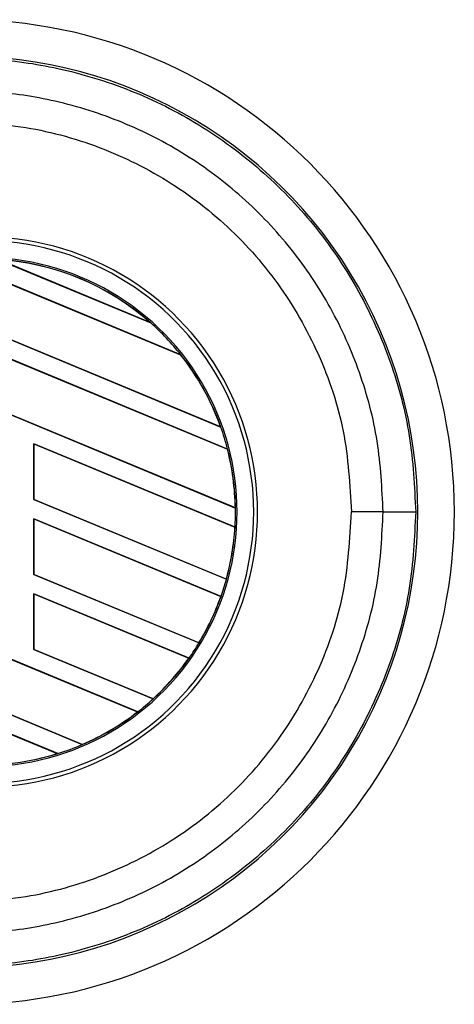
# Model space of a CAD drawing. Header units: millimetres. Extents: x 0 to 528, y 0 to 297.
# Tile 21 of 21: x 521.54 to 527.75, y 230.05 to 244.09. Entities that reach past the tile are written whole.
import ezdxf

# ---------------------------------------------------------------- set-up
doc = ezdxf.new("R2010")
doc.units = ezdxf.units.MM

msp = doc.modelspace()

# ---------------------------------------------------------------- linework, layer by layer
at = {"color": 7, "linetype": 'Continuous', "lineweight": 25}
for p, q in [((523.8427, 239.3137), (520.584, 240.6635)), ((520.5863, 240.6613), (523.8398, 239.3136)), ((521.2265, 240.6727), (523.4147, 239.7664)), ((523.4056, 239.7714), (521.2365, 240.6698)), ((524.4121, 238.2844), (520.1838, 240.0358)), ((520.1838, 240.0346), (524.4155, 238.2818)), ((524.512, 237.9664), (520.1838, 239.7592)), ((520.1838, 239.758), (524.5097, 237.9661)), ((523.4145, 239.7665), (523.4056, 239.7714)), ((523.4147, 239.7664), (523.4145, 239.7665)), ((523.8398, 239.3136), (523.8426, 239.3137)), ((523.8426, 239.3137), (523.8427, 239.3137)), ((524.6224, 237.1272), (520.1838, 238.9658)), ((520.1838, 238.9646), (524.6248, 237.125)), ((524.4154, 238.2818), (524.4121, 238.2844)), ((524.4155, 238.2818), (524.4154, 238.2818)), ((524.6186, 236.8522), (521.7424, 238.0435)), ((521.7424, 238.0435), (521.7424, 237.2489)), ((521.7447, 238.0414), (521.7424, 238.0435)), ((521.7447, 237.2492), (521.7447, 238.0414)), ((521.7447, 238.0414), (524.6163, 236.8519)), ((524.5097, 237.9661), (524.5119, 237.9664)), ((524.5119, 237.9664), (524.512, 237.9664)), ((521.7424, 237.2489), (521.7447, 237.2492)), ((521.7424, 237.2489), (524.495, 236.1088)), ((524.4931, 236.1108), (521.7447, 237.2492)), ((524.6247, 237.1251), (524.6224, 237.1272)), ((524.6248, 237.125), (524.6247, 237.1251)), ((526.7343, 237.0695), (526.2818, 237.0695)), ((524.4183, 235.8651), (521.7424, 236.9735)), ((521.7424, 236.9735), (521.7424, 236.1789)), ((521.7447, 236.9713), (521.7424, 236.9735)), ((521.7447, 236.1792), (521.7447, 236.9713)), ((521.7447, 236.9713), (524.4158, 235.8649)), ((524.6163, 236.8519), (524.6186, 236.8522)), ((524.6186, 236.8522), (524.6186, 236.8522)), ((521.7424, 236.1789), (521.7447, 236.1792)), ((521.7424, 236.1789), (524.1038, 235.2008)), ((524.1022, 235.2026), (521.7447, 236.1792)), ((524.4949, 236.1088), (524.4931, 236.1108)), ((524.495, 236.1088), (524.4949, 236.1088)), ((523.9618, 234.9842), (521.7424, 235.9035)), ((521.7424, 235.9035), (521.7424, 235.1088)), ((521.7447, 235.9013), (521.7424, 235.9035)), ((521.7447, 235.9013), (523.959, 234.9841)), ((521.7447, 235.1091), (521.7447, 235.9013)), ((524.4158, 235.8649), (524.4182, 235.8651)), ((524.4182, 235.8651), (524.4183, 235.8651)), ((523.2285, 234.2179), (520.1838, 235.479)), ((520.1838, 235.4778), (523.225, 234.2181)), ((524.1037, 235.2008), (524.1022, 235.2026)), ((524.1038, 235.2008), (524.1037, 235.2008)), ((521.7424, 235.1088), (521.7447, 235.1091)), ((521.7424, 235.1088), (523.4478, 234.4024)), ((523.4463, 234.4043), (521.7447, 235.1091)), ((523.959, 234.9841), (523.9617, 234.9842)), ((523.9617, 234.9842), (523.9618, 234.9842)), ((522.4348, 233.7532), (520.1838, 234.6856)), ((520.1838, 234.6844), (522.4363, 233.7514)), ((522.0841, 233.6218), (520.1838, 234.409)), ((520.1838, 234.4078), (522.0791, 233.6227)), ((523.4477, 234.4025), (523.4463, 234.4043)), ((523.4478, 234.4024), (523.4477, 234.4025)), ((523.225, 234.2181), (523.2284, 234.2179)), ((523.2284, 234.2179), (523.2285, 234.2179)), ((522.4362, 233.7514), (522.4348, 233.7532)), ((522.4363, 233.7514), (522.4362, 233.7514)), ((522.0791, 233.6227), (522.084, 233.6219)), ((522.084, 233.6219), (522.0841, 233.6218))]:
    msp.add_line(p, q, dxfattribs=at)
for centre, radius, start, end in [((520.7272, 237.0695), 7.0242, 270, 90), ((520.7272, 237.0695), 6.5027, 265.18028, 94.81972), ((521.0158, 237.0695), 3.9243, 267.5, 92.5), ((521.0158, 237.0695), 3.8691, 267.5, 92.5), ((521.0158, 237.0695), 3.6321, 267.5, 92.5), ((521.0158, 237.0695), 3.6094, 48.34691, 86.65309), ((521.0158, 237.0695), 3.6093, 48.35056, 86.64944), ((521.0158, 237.0695), 3.6071, 48.50755, 86.49245), ((521.0158, 237.0695), 3.6094, 38.44471, 48.34691), ((521.0158, 237.0695), 3.6071, 19.68237, 38.47326), ((521.0158, 237.0695), 3.6093, 19.6263, 38.44589), ((521.0158, 237.0695), 3.6094, 19.62504, 38.44471), ((521.0158, 237.0695), 3.6094, 14.38831, 19.62504), ((521.0158, 237.0695), 3.6071, 0.91722, 14.39314), ((521.0158, 237.0695), 3.6093, 0.88252, 14.38869), ((521.0158, 237.0695), 3.6094, 0.8818, 14.38831), ((521.0158, 237.0695), 3.6094, 356.54814, 0.8818), ((526.8301, 616.2666), 379.1971, 269.985518, 270.05581), ((521.0158, 237.0695), 3.6071, 344.58576, 356.54166), ((521.0158, 237.0695), 3.6093, 344.56347, 356.54818), ((521.0158, 237.0695), 3.6094, 344.56307, 356.54814), ((521.0158, 237.0695), 3.6094, 340.50758, 344.56307), ((521.0158, 237.0695), 3.6071, 328.83169, 340.49144), ((521.0158, 237.0695), 3.6093, 328.81915, 340.50735), ((521.0158, 237.0695), 3.6094, 328.81902, 340.50758), ((521.0158, 237.0695), 3.6094, 324.70717, 328.81902), ((521.0158, 237.0695), 3.6071, 312.36308, 324.68039), ((521.0158, 237.0695), 3.6093, 312.36013, 324.70666), ((521.0158, 237.0695), 3.6094, 312.36028, 324.70717), ((521.0158, 237.0695), 3.6094, 307.80908, 312.36028), ((521.0158, 237.0695), 3.6071, 293.16504, 307.76752), ((521.0158, 237.0695), 3.6093, 293.17491, 307.80821), ((521.0158, 237.0695), 3.6094, 293.17547, 307.80908), ((521.0158, 237.0695), 3.6094, 287.21651, 293.17547), ((521.0158, 237.0695), 3.6093, 267.5, 287.2149), ((521.0158, 237.0695), 3.6094, 267.5, 287.21651), ((521.0158, 237.0695), 3.6071, 267.5, 287.14432)]:
    msp.add_arc(centre, radius, start, end, dxfattribs=at)
for points, knots in [([(520.1834, 243.5189), (520.5129, 243.5319), (521.172, 243.5577), (522.188, 243.402), (523.1993, 243.0836), (524.1748, 242.5841), (525.0505, 241.9257), (525.8057, 241.1321), (526.4148, 240.2209), (526.8621, 239.2221), (527.1451, 238.161), (527.1814, 237.4335), (527.1995, 237.0697)], [0, 0, 0, 0, 0.0923125, 0.1846249, 0.286552, 0.388479, 0.4904049, 0.5923308, 0.6942564, 0.796182, 0.898091, 1, 1, 1, 1]), ([(526.7343, 237.0695), (526.7175, 237.4072), (526.6839, 238.0825), (526.421, 239.0673), (526.006, 239.9944), (525.4407, 240.84), (524.7398, 241.5766), (523.9271, 242.1877), (523.0216, 242.6512), (522.083, 242.9468), (521.1401, 243.0913), (520.5284, 243.0673), (520.2225, 243.0553)], [0, 0, 0, 0, 0.1019155, 0.2038336, 0.305753, 0.4076712, 0.509602, 0.6115312, 0.7134615, 0.8153929, 0.9076964, 1, 1, 1, 1]), ([(520.1841, 242.5992), (520.5704, 242.613), (521.344, 242.6406), (522.4836, 242.3822), (523.543, 241.9023), (524.4849, 241.2181), (525.2608, 240.3482), (525.8396, 239.3392), (526.2137, 238.2301), (526.2591, 237.4561), (526.2818, 237.0695)], [0, 0, 0, 0, 0.1248804, 0.2501396, 0.3746494, 0.4998125, 0.6247642, 0.7495577, 0.8749238, 1, 1, 1, 1]), ([(527.1995, 237.0697), (527.1814, 236.7058), (527.1451, 235.9781), (526.8621, 234.9169), (526.4148, 233.9181), (525.8057, 233.0069), (525.0505, 232.2133), (524.1748, 231.5549), (523.1993, 231.0554), (522.188, 230.737), (521.172, 230.5813), (520.5129, 230.6071), (520.1834, 230.6201)], [0, 0, 0, 0, 0.1019214, 0.2038429, 0.3057653, 0.4076877, 0.5096105, 0.6115332, 0.713457, 0.8153809, 0.9076904, 1, 1, 1, 1]), ([(520.1841, 231.5398), (520.5704, 231.526), (521.344, 231.4984), (522.4836, 231.7568), (523.543, 232.2367), (524.4849, 232.9209), (525.2608, 233.7908), (525.8396, 234.7998), (526.2137, 235.9089), (526.2591, 236.6829), (526.2818, 237.0695)], [0, 0, 0, 0, 0.1248804, 0.2501396, 0.3746494, 0.4998125, 0.6247642, 0.7495577, 0.8749238, 1, 1, 1, 1]), ([(520.2225, 231.0837), (520.5284, 231.0717), (521.1401, 231.0477), (522.083, 231.1922), (523.0216, 231.4878), (523.9271, 231.9513), (524.7398, 232.5624), (525.4407, 233.299), (526.006, 234.1446), (526.421, 235.0717), (526.6839, 236.0565), (526.7175, 236.7318), (526.7343, 237.0695)], [0, 0, 0, 0, 0.0923036, 0.1846071, 0.2865385, 0.3884688, 0.490398, 0.5923288, 0.694247, 0.7961664, 0.8980845, 1, 1, 1, 1])]:
    msp.add_open_spline(points, degree=3, knots=knots, dxfattribs=at)

doc.saveas('drawing.dxf')
